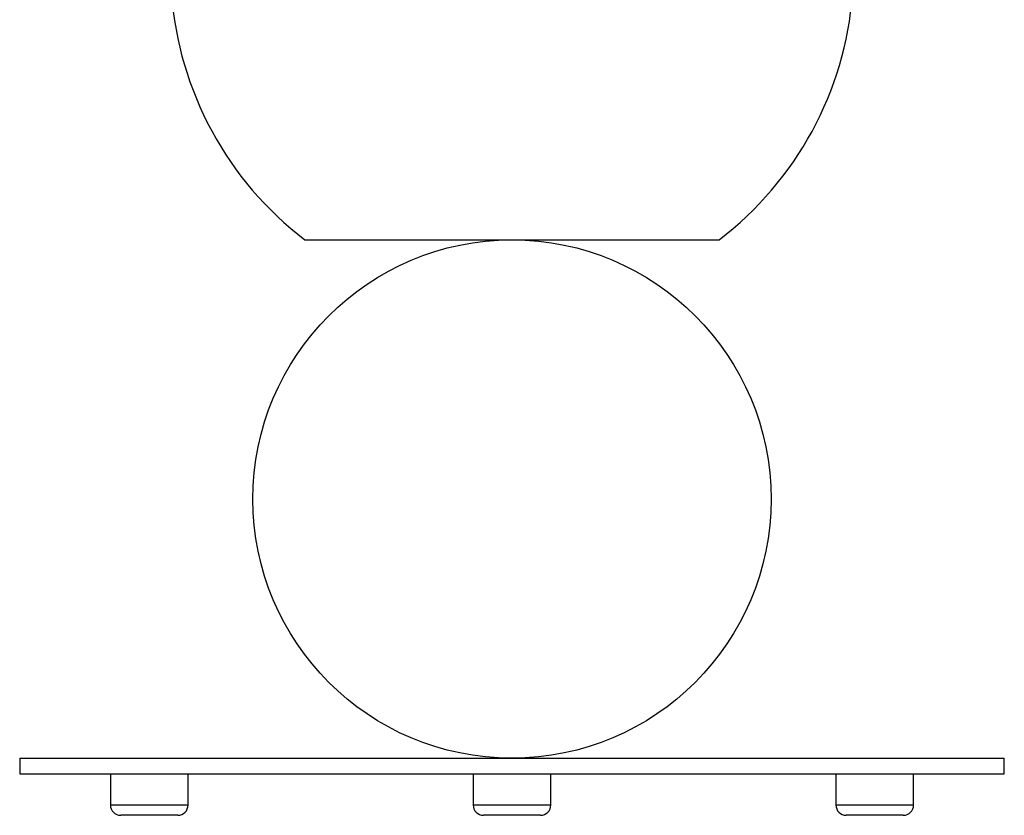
# Paper-space layout '_Posterior' of a CAD drawing. Header units: millimetres. Extents: x -145 to 255, y -320 to 324.
# Tile 1 of 17: x -40 to 150, y -320 to -167. Entities that reach past the tile are written whole.
import ezdxf

# ---------------------------------------------------------------- set-up
doc = ezdxf.new("R2010")
doc.units = ezdxf.units.MM

psp = doc.layouts.new('_Posterior')

# ---------------------------------------------------------------- linework, layer by layer
at = {"color": 7, "linetype": 'Continuous', "lineweight": 25}
for p, q in [((14.63, -209.48), (94.53, -209.48)), ((-40.42, -309.48), (-40.42, -312.48)), ((-40.42, -309.48), (149.58, -309.48)), ((149.58, -312.48), (149.58, -309.48)), ((-40.42, -312.48), (149.58, -312.48)), ((-22.92, -312.48), (-22.92, -318.48)), ((-7.92, -318.48), (-7.92, -312.48)), ((47.08, -312.48), (47.08, -318.48)), ((62.08, -318.48), (62.08, -312.48)), ((117.08, -312.48), (117.08, -318.48)), ((132.08, -318.48), (132.08, -312.48)), ((-9.92, -320.48), (-20.92, -320.48)), ((60.08, -320.48), (49.08, -320.48)), ((130.08, -320.48), (119.08, -320.48))]:
    psp.add_line(p, q, dxfattribs=at)
at = {"color": 8, "linetype": 'Continuous', "lineweight": 25}
for p, q in [((-22.92, -318.48), (-7.92, -318.48)), ((47.08, -318.48), (62.08, -318.48)), ((117.08, -318.48), (132.08, -318.48))]:
    psp.add_line(p, q, dxfattribs=at)
at = {"color": 7, "linetype": 'Continuous', "lineweight": 25}
psp.add_circle((54.58, -259.48), 50, dxfattribs=at)
for centre, radius, start, end in [((54.58, -157.06), 65.91, 184.2545, 232.6874), ((54.58, -157.06), 65.91, 307.3126, 355.6006), ((-20.92, -318.48), 2, 180, 270), ((-9.92, -318.48), 2, 270, 0), ((49.08, -318.48), 2, 180, 270), ((60.08, -318.48), 2, 270, 0), ((119.08, -318.48), 2, 180, 270), ((130.08, -318.48), 2, 270, 0)]:
    psp.add_arc(centre, radius, start, end, dxfattribs=at)

doc.saveas('drawing.dxf')
